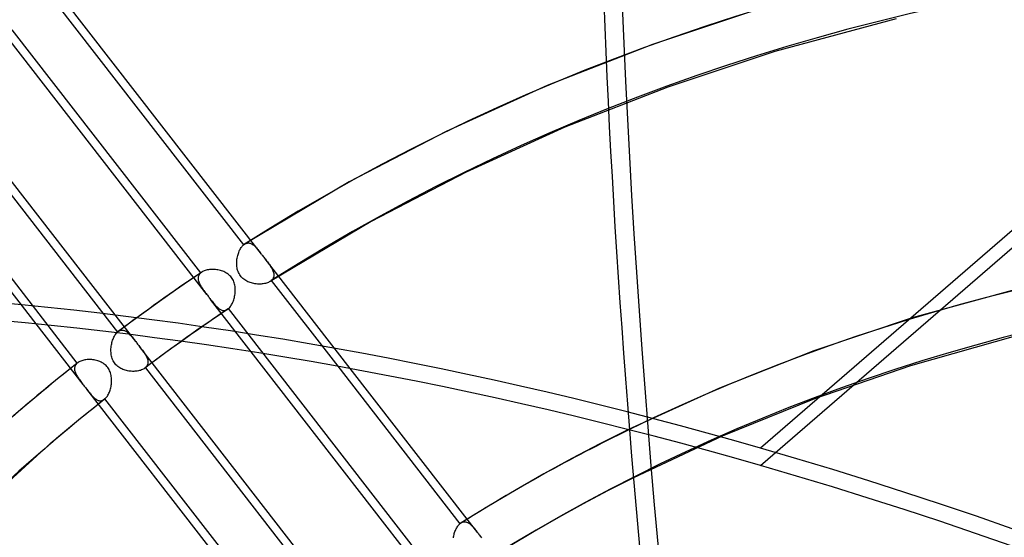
# Model space of a CAD drawing. Header units: millimetres. Extents: x -261 to 249, y -324 to 318.
# Tile 72 of 89: x -87 to -38, y 149 to 175. Entities that reach past the tile are written whole.
import ezdxf

# ---------------------------------------------------------------- set-up
doc = ezdxf.new("R2010")
doc.units = ezdxf.units.MM
doc.layers.add('MAIN-1', color=7, linetype='Continuous')
doc.layers.add('MAIN-2', color=7, linetype='Continuous')

msp = doc.modelspace()

# ---------------------------------------------------------------- linework, layer by layer
at = {"layer": 'MAIN-1'}
for p, q in [((-8.75, 189.01), (-50, 153.286)), ((-83.834, 156.471), (-86.178, 159.492)), ((-82.313, 158.783), (-82.29, 158.834)), ((-82.29, 158.834), (-82.265, 158.882)), ((-82.265, 158.882), (-82.238, 158.927)), ((-82.238, 158.927), (-82.21, 158.969)), ((-82.21, 158.969), (-82.181, 159.008)), ((-82.181, 159.008), (-82.15, 159.043)), ((-82.08, 159.106), (-82.08, 159.107)), ((-82.08, 159.107), (-82.08, 159.107)), ((-82.08, 159.107), (-82.08, 159.107)), ((-82.08, 159.107), (-82.08, 159.107)), ((-82.08, 159.106), (-82.08, 159.106)), ((-82.08, 159.106), (-82.08, 159.106)), ((-82.437, 158.253), (-82.432, 158.316)), ((-82.432, 158.316), (-82.425, 158.378)), ((-82.425, 158.378), (-82.415, 158.44)), ((-82.415, 158.44), (-82.403, 158.501)), ((-82.403, 158.501), (-82.389, 158.561)), ((-82.389, 158.561), (-82.373, 158.619)), ((-82.373, 158.619), (-82.355, 158.676)), ((-82.355, 158.676), (-82.335, 158.73)), ((-82.335, 158.73), (-82.313, 158.783)), ((-79.277, 158.364), (-79.584, 158.142)), ((-78.92, 158.621), (-79.277, 158.364)), ((-82.439, 158.191), (-82.437, 158.253)), ((-82.439, 158.128), (-82.439, 158.191)), ((-82.436, 158.066), (-82.439, 158.128)), ((-82.43, 158.004), (-82.436, 158.066)), ((-82.421, 157.943), (-82.43, 158.004)), ((-82.409, 157.883), (-82.421, 157.943)), ((-82.394, 157.823), (-82.409, 157.883)), ((-82.376, 157.765), (-82.394, 157.823)), ((-79.877, 157.928), (-80.168, 157.713)), ((-79.584, 158.142), (-79.877, 157.928)), ((-66.855, 147.045), (-75.436, 158.103)), ((-82.354, 157.707), (-82.376, 157.765)), ((-82.328, 157.652), (-82.354, 157.707)), ((-82.299, 157.598), (-82.328, 157.652)), ((-82.266, 157.546), (-82.299, 157.598)), ((-82.23, 157.498), (-82.266, 157.546)), ((-82.19, 157.452), (-82.23, 157.498)), ((-82.147, 157.409), (-82.19, 157.452)), ((-82.101, 157.369), (-82.147, 157.409)), ((-82.052, 157.332), (-82.101, 157.369)), ((-82.001, 157.298), (-82.052, 157.332)), ((-80.459, 157.497), (-80.75, 157.279)), ((-80.168, 157.713), (-80.459, 157.497)), ((-70.973, 145.426), (-80.383, 157.553)), ((-71.113, 157.373), (-65.014, 149.514)), ((-84.954, 156.864), (-85.452, 156.458)), ((-84.453, 157.268), (-84.954, 156.864)), ((-81.948, 157.268), (-82.001, 157.298)), ((-81.894, 157.24), (-81.948, 157.268)), ((-81.838, 157.216), (-81.894, 157.24)), ((-81.781, 157.195), (-81.838, 157.216)), ((-81.723, 157.177), (-81.781, 157.195)), ((-81.664, 157.161), (-81.723, 157.177)), ((-81.605, 157.148), (-81.664, 157.161)), ((-81.544, 157.138), (-81.605, 157.148)), ((-81.484, 157.13), (-81.544, 157.138)), ((-81.423, 157.125), (-81.484, 157.13)), ((-81.362, 157.122), (-81.423, 157.125)), ((-81.302, 157.122), (-81.362, 157.122)), ((-81.242, 157.124), (-81.302, 157.122)), ((-81.184, 157.129), (-81.242, 157.124)), ((-81.126, 157.136), (-81.184, 157.129)), ((-81.071, 157.146), (-81.126, 157.136)), ((-81.017, 157.159), (-81.071, 157.146)), ((-80.966, 157.173), (-81.017, 157.159)), ((-80.917, 157.19), (-80.966, 157.173)), ((-80.87, 157.209), (-80.917, 157.19)), ((-80.827, 157.23), (-80.87, 157.209)), ((-80.787, 157.254), (-80.827, 157.23)), ((-80.75, 157.279), (-80.787, 157.254)), ((-80.722, 157.3), (-71.31, 145.171)), ((-64.658, 149.744), (-70.49, 157.26)), ((-85.452, 156.458), (-85.948, 156.048)), ((-83.835, 156.472), (-83.803, 156.431)), ((-83.803, 156.431), (-83.772, 156.39)), ((-83.772, 156.39), (-83.74, 156.349)), ((-83.74, 156.349), (-83.709, 156.309)), ((-85.948, 156.048), (-86.441, 155.635)), ((-83.709, 156.309), (-83.677, 156.268)), ((-83.677, 156.268), (-83.646, 156.228)), ((-73.031, 142.549), (-83.646, 156.229)), ((-86.441, 155.635), (-86.931, 155.219)), ((-83.067, 155.482), (-83.552, 155.091)), ((-86.931, 155.219), (-87.418, 154.799)), ((-83.552, 155.091), (-84.035, 154.697)), ((-84.035, 154.697), (-84.515, 154.3)), ((-84.992, 153.9), (-85.467, 153.497)), ((-84.515, 154.3), (-84.992, 153.9)), ((-56.597, 154.214), (-58.021, 153.5)), ((-85.467, 153.497), (-85.939, 153.091)), ((-58.021, 153.5), (-59.431, 152.763)), ((-85.939, 153.091), (-89.635, 149.718)), ((-59.431, 152.763), (-60.825, 152.002)), ((-60.825, 152.002), (-62.213, 151.214)), ((-56.356, 151.81), (-57.616, 151.165)), ((-62.213, 151.214), (-63.593, 150.397)), ((-57.616, 151.165), (-58.861, 150.503)), ((-58.861, 150.503), (-60.088, 149.825)), ((-63.593, 150.397), (-64.956, 149.557)), ((-65.099, 149.424), (-65.072, 149.457)), ((-65.072, 149.457), (-65.043, 149.487)), ((-65.043, 149.487), (-65.014, 149.514)), ((-65.014, 149.514), (-65.005, 149.522)), ((-65.005, 149.522), (-64.995, 149.53)), ((-64.995, 149.53), (-64.985, 149.537)), ((-64.985, 149.537), (-64.976, 149.544)), ((-64.976, 149.544), (-64.966, 149.551)), ((-64.966, 149.551), (-64.956, 149.557)), ((-64.956, 149.557), (-64.956, 149.558)), ((-64.956, 149.558), (-64.956, 149.558)), ((-64.956, 149.558), (-64.956, 149.558)), ((-64.956, 149.558), (-64.956, 149.558)), ((-64.956, 149.558), (-64.955, 149.558)), ((-64.956, 149.557), (-64.956, 149.557)), ((-60.088, 149.825), (-61.302, 149.129)), ((-65.322, 148.914), (-65.309, 148.969)), ((-65.309, 148.969), (-65.295, 149.022)), ((-65.295, 149.022), (-65.279, 149.074)), ((-65.279, 149.074), (-65.261, 149.124)), ((-65.261, 149.124), (-65.242, 149.173)), ((-65.242, 149.173), (-65.221, 149.22)), ((-65.221, 149.22), (-65.199, 149.266)), ((-65.199, 149.266), (-65.176, 149.309)), ((-65.176, 149.309), (-65.151, 149.35)), ((-65.151, 149.35), (-65.126, 149.388)), ((-65.126, 149.388), (-65.099, 149.424)), ((-61.302, 149.129), (-62.504, 148.415)), ((-65.342, 148.803), (-65.333, 148.859)), ((-65.333, 148.859), (-65.322, 148.914))]:
    msp.add_line(p, q, dxfattribs=at)
for centre, major_axis, ratio, start_param, end_param in [((-0.5, -0.433), (159.408, -184.069), 0.75, 0.713724, 3.511855), ((-8.75, -7.578), (-148.606, 171.596), 0.75, -0.857072, 0), ((-50, -43.301), (-148.606, 171.596), 0.75, -0.857072, 0), ((-50, -43.301), (147.952, -170.84), 0.75, 2.284521, 3.141593), ((26.652, 23.082), (-114.071, 131.718), 0.75, -0.029523, 0), ((26.652, 23.082), (-102.531, 118.392), 0.75, -0.19647, -0.114977), ((37.401, 86.288), (51.073, -229.424), 0.352244, -1.94863, -1.568352), ((26.652, 23.082), (112.591, -130.009), 0.75, 3.141593, 3.855317), ((-50, -43.301), (-148.606, 171.596), 0.75, -3.141592, -0.857072), ((-50, -43.301), (147.952, -170.84), 0.75, 0, 2.284521)]:
    msp.add_ellipse(centre, major_axis=major_axis, ratio=ratio, start_param=start_param, end_param=end_param, dxfattribs=at)
at = {"layer": 'MAIN-2'}
for p, q in [((-50, 152.42), (-8.25, 188.577)), ((-74.928, 162.979), (-85.542, 176.657)), ((-85.236, 175.573), (-75.818, 163.437)), ((-49.951, 175.251), (-55.404, 173.445)), ((-77.652, 160.96), (-88.262, 174.632)), ((-43.232, 174.732), (-49.297, 173.088)), ((-77.955, 162.038), (-87.367, 174.168)), ((-55.404, 173.445), (-60.652, 171.392)), ((-49.297, 173.088), (-54.637, 171.319)), ((-81.202, 158.608), (-91.811, 172.28)), ((-91.519, 171.215), (-82.107, 159.085)), ((-60.652, 171.392), (-65.698, 169.102)), ((-54.637, 171.319), (-59.773, 169.31)), ((-86.178, 159.492), (-94.448, 170.148)), ((-84.122, 157.53), (-93.54, 169.666)), ((-59.773, 169.31), (-64.709, 167.07)), ((-65.698, 169.102), (-70.544, 166.582)), ((-64.709, 167.07), (-69.448, 164.606)), ((-70.544, 166.582), (-75.763, 163.479)), ((-69.448, 164.606), (-74.494, 161.607)), ((-75.99, 163.213), (-75.964, 163.258)), ((-75.964, 163.258), (-75.937, 163.3)), ((-75.937, 163.3), (-75.909, 163.34)), ((-75.909, 163.34), (-75.879, 163.376)), ((-75.879, 163.376), (-75.849, 163.408)), ((-75.849, 163.408), (-75.818, 163.437)), ((-75.818, 163.437), (-75.809, 163.445)), ((-75.809, 163.445), (-75.8, 163.453)), ((-75.8, 163.453), (-75.79, 163.46)), ((-75.79, 163.46), (-75.781, 163.467)), ((-75.781, 163.467), (-75.771, 163.473)), ((-75.771, 163.473), (-75.762, 163.479)), ((-75.762, 163.479), (-75.728, 163.499)), ((-75.728, 163.499), (-75.693, 163.514)), ((-75.693, 163.514), (-75.658, 163.525)), ((-75.658, 163.525), (-75.623, 163.531)), ((-75.623, 163.531), (-75.588, 163.534)), ((-75.588, 163.534), (-75.553, 163.532)), ((-75.553, 163.532), (-75.519, 163.526)), ((-75.519, 163.526), (-75.484, 163.517)), ((-75.484, 163.517), (-75.449, 163.503)), ((-75.449, 163.503), (-75.415, 163.487)), ((-75.415, 163.487), (-75.38, 163.466)), ((-75.38, 163.466), (-75.346, 163.443)), ((-75.346, 163.443), (-75.312, 163.416)), ((-75.312, 163.416), (-75.279, 163.387)), ((-75.279, 163.387), (-75.245, 163.356)), ((-75.245, 163.356), (-75.211, 163.322)), ((-75.211, 163.322), (-75.178, 163.285)), ((-75.178, 163.285), (-75.144, 163.247)), ((-75.144, 163.247), (-75.11, 163.207)), ((-76.146, 162.722), (-76.137, 162.782)), ((-76.137, 162.782), (-76.125, 162.841)), ((-76.125, 162.841), (-76.111, 162.899)), ((-76.111, 162.899), (-76.095, 162.956)), ((-76.095, 162.956), (-76.078, 163.011)), ((-76.078, 163.011), (-76.058, 163.065)), ((-76.058, 163.065), (-76.037, 163.116)), ((-76.037, 163.116), (-76.014, 163.166)), ((-76.014, 163.166), (-75.99, 163.213)), ((-75.11, 163.207), (-75.075, 163.165)), ((-75.075, 163.165), (-75.039, 163.121)), ((-75.039, 163.121), (-75.003, 163.075)), ((-75.003, 163.075), (-74.967, 163.028)), ((-74.967, 163.028), (-74.929, 162.98)), ((-74.929, 162.98), (-74.898, 162.94)), ((-74.898, 162.94), (-74.866, 162.899)), ((-74.866, 162.899), (-74.835, 162.859)), ((-74.835, 162.859), (-74.803, 162.818)), ((-74.803, 162.818), (-74.771, 162.777)), ((-74.771, 162.777), (-74.74, 162.736)), ((-70.49, 157.26), (-74.74, 162.737)), ((-74.74, 162.736), (-74.702, 162.687)), ((-76.161, 162.538), (-76.158, 162.6)), ((-76.161, 162.476), (-76.161, 162.538)), ((-76.157, 162.415), (-76.161, 162.476)), ((-76.158, 162.6), (-76.153, 162.661)), ((-76.151, 162.353), (-76.157, 162.415)), ((-76.153, 162.661), (-76.146, 162.722)), ((-76.142, 162.292), (-76.151, 162.353)), ((-76.13, 162.231), (-76.142, 162.292)), ((-74.702, 162.687), (-74.664, 162.638)), ((-74.664, 162.638), (-74.628, 162.591)), ((-74.628, 162.591), (-74.593, 162.543)), ((-74.593, 162.543), (-74.558, 162.497)), ((-74.558, 162.497), (-74.526, 162.451)), ((-74.526, 162.451), (-74.495, 162.406)), ((-74.495, 162.406), (-74.465, 162.361)), ((-74.465, 162.361), (-74.437, 162.316)), ((-74.437, 162.316), (-74.411, 162.272)), ((-74.411, 162.272), (-74.388, 162.228)), ((-77.906, 162.076), (-78.566, 161.628)), ((-78.084, 161.8), (-78.086, 161.76)), ((-78.086, 161.76), (-78.085, 161.721)), ((-78.078, 161.838), (-78.084, 161.8)), ((-78.068, 161.875), (-78.078, 161.838)), ((-78.054, 161.911), (-78.068, 161.875)), ((-78.035, 161.945), (-78.054, 161.911)), ((-78.013, 161.978), (-78.035, 161.945)), ((-77.986, 162.009), (-78.013, 161.978)), ((-77.955, 162.038), (-77.986, 162.009)), ((-77.947, 162.045), (-77.955, 162.038)), ((-77.939, 162.052), (-77.947, 162.045)), ((-77.931, 162.058), (-77.939, 162.052)), ((-77.922, 162.064), (-77.931, 162.058)), ((-77.914, 162.07), (-77.922, 162.064)), ((-77.905, 162.076), (-77.914, 162.07)), ((-77.866, 162.1), (-77.905, 162.076)), ((-77.824, 162.122), (-77.866, 162.1)), ((-77.779, 162.142), (-77.824, 162.122)), ((-77.731, 162.159), (-77.779, 162.142)), ((-77.68, 162.174), (-77.731, 162.159)), ((-77.627, 162.187), (-77.68, 162.174)), ((-77.573, 162.197), (-77.627, 162.187)), ((-77.516, 162.205), (-77.573, 162.197)), ((-77.459, 162.21), (-77.516, 162.205)), ((-77.4, 162.213), (-77.459, 162.21)), ((-77.34, 162.213), (-77.4, 162.213)), ((-77.28, 162.211), (-77.34, 162.213)), ((-77.219, 162.206), (-77.28, 162.211)), ((-77.158, 162.199), (-77.219, 162.206)), ((-77.097, 162.189), (-77.158, 162.199)), ((-77.036, 162.177), (-77.097, 162.189)), ((-76.977, 162.162), (-77.036, 162.177)), ((-76.918, 162.144), (-76.977, 162.162)), ((-76.86, 162.124), (-76.918, 162.144)), ((-76.804, 162.101), (-76.86, 162.124)), ((-76.749, 162.075), (-76.804, 162.101)), ((-76.695, 162.046), (-76.749, 162.075)), ((-76.644, 162.015), (-76.695, 162.046)), ((-76.594, 161.979), (-76.644, 162.015)), ((-76.546, 161.941), (-76.594, 161.979)), ((-76.501, 161.9), (-76.546, 161.941)), ((-76.46, 161.855), (-76.501, 161.9)), ((-76.422, 161.809), (-76.46, 161.855)), ((-76.387, 161.759), (-76.422, 161.809)), ((-76.356, 161.707), (-76.387, 161.759)), ((-76.114, 162.172), (-76.13, 162.231)), ((-76.094, 162.113), (-76.114, 162.172)), ((-76.071, 162.056), (-76.094, 162.113)), ((-76.043, 162.001), (-76.071, 162.056)), ((-76.012, 161.948), (-76.043, 162.001)), ((-75.978, 161.897), (-76.012, 161.948)), ((-75.94, 161.85), (-75.978, 161.897)), ((-75.899, 161.805), (-75.94, 161.85)), ((-75.855, 161.763), (-75.899, 161.805)), ((-75.807, 161.724), (-75.855, 161.763)), ((-74.388, 162.228), (-74.366, 162.184)), ((-74.353, 161.746), (-74.375, 161.713)), ((-74.366, 162.184), (-74.348, 162.141)), ((-74.334, 161.781), (-74.353, 161.746)), ((-74.348, 162.141), (-74.332, 162.098)), ((-74.32, 161.817), (-74.334, 161.781)), ((-74.332, 162.098), (-74.32, 162.055)), ((-74.32, 162.055), (-74.31, 162.014)), ((-74.31, 161.855), (-74.32, 161.817)), ((-74.31, 162.014), (-74.305, 161.973)), ((-74.305, 161.893), (-74.31, 161.855)), ((-74.305, 161.973), (-74.303, 161.932)), ((-74.303, 161.932), (-74.305, 161.893)), ((-78.566, 161.628), (-79.222, 161.174)), ((-78.085, 161.721), (-78.079, 161.68)), ((-78.079, 161.68), (-78.07, 161.638)), ((-78.07, 161.638), (-78.058, 161.596)), ((-78.058, 161.596), (-78.043, 161.554)), ((-78.043, 161.554), (-78.025, 161.511)), ((-78.025, 161.511), (-78.004, 161.468)), ((-78.004, 161.468), (-77.98, 161.424)), ((-77.98, 161.424), (-77.955, 161.38)), ((-77.955, 161.38), (-77.927, 161.336)), ((-77.927, 161.336), (-77.898, 161.291)), ((-77.898, 161.291), (-77.867, 161.246)), ((-76.328, 161.653), (-76.356, 161.707)), ((-76.304, 161.597), (-76.328, 161.653)), ((-76.284, 161.539), (-76.304, 161.597)), ((-76.267, 161.48), (-76.284, 161.539)), ((-76.253, 161.421), (-76.267, 161.48)), ((-76.243, 161.36), (-76.253, 161.421)), ((-76.236, 161.3), (-76.243, 161.36)), ((-76.232, 161.239), (-76.236, 161.3)), ((-75.758, 161.688), (-75.807, 161.724)), ((-75.706, 161.655), (-75.758, 161.688)), ((-75.652, 161.625), (-75.706, 161.655)), ((-75.597, 161.599), (-75.652, 161.625)), ((-75.541, 161.575), (-75.597, 161.599)), ((-75.484, 161.554), (-75.541, 161.575)), ((-75.426, 161.536), (-75.484, 161.554)), ((-75.367, 161.521), (-75.426, 161.536)), ((-75.307, 161.508), (-75.367, 161.521)), ((-75.247, 161.497), (-75.307, 161.508)), ((-75.186, 161.489), (-75.247, 161.497)), ((-75.126, 161.483), (-75.186, 161.489)), ((-75.065, 161.48), (-75.126, 161.483)), ((-75.005, 161.48), (-75.065, 161.48)), ((-74.946, 161.482), (-75.005, 161.48)), ((-74.888, 161.486), (-74.946, 161.482)), ((-74.831, 161.493), (-74.888, 161.486)), ((-74.776, 161.502), (-74.831, 161.493)), ((-74.723, 161.514), (-74.776, 161.502)), ((-74.672, 161.528), (-74.723, 161.514)), ((-74.623, 161.544), (-74.672, 161.528)), ((-74.577, 161.563), (-74.623, 161.544)), ((-74.535, 161.584), (-74.577, 161.563)), ((-74.495, 161.607), (-74.535, 161.584)), ((-74.484, 161.614), (-74.495, 161.607)), ((-74.473, 161.621), (-74.484, 161.614)), ((-74.463, 161.629), (-74.473, 161.621)), ((-74.453, 161.636), (-74.463, 161.629)), ((-74.443, 161.644), (-74.453, 161.636)), ((-74.433, 161.652), (-74.443, 161.644)), ((-74.402, 161.682), (-74.433, 161.652)), ((-74.433, 161.652), (-71.113, 157.373)), ((-74.375, 161.713), (-74.402, 161.682)), ((-36.887, 161.31), (-42.432, 159.791)), ((-79.222, 161.174), (-80.014, 160.616)), ((-77.867, 161.246), (-77.835, 161.2)), ((-77.835, 161.2), (-77.801, 161.154)), ((-77.801, 161.154), (-77.765, 161.107)), ((-77.765, 161.107), (-77.729, 161.059)), ((-77.729, 161.059), (-77.691, 161.01)), ((-77.691, 161.01), (-77.653, 160.961)), ((-77.653, 160.961), (-77.621, 160.92)), ((-77.621, 160.92), (-77.59, 160.879)), ((-77.59, 160.879), (-77.558, 160.838)), ((-77.558, 160.838), (-77.527, 160.798)), ((-77.527, 160.798), (-77.495, 160.757)), ((-76.291, 160.752), (-76.275, 160.81)), ((-76.275, 160.81), (-76.262, 160.87)), ((-76.262, 160.87), (-76.251, 160.931)), ((-76.251, 160.931), (-76.242, 160.992)), ((-76.242, 160.992), (-76.236, 161.054)), ((-76.236, 161.054), (-76.232, 161.116)), ((-76.231, 161.177), (-76.232, 161.239)), ((-76.232, 161.116), (-76.231, 161.177)), ((-80.014, 160.616), (-80.8, 160.052)), ((-77.495, 160.757), (-77.464, 160.717)), ((-75.436, 158.103), (-77.464, 160.718)), ((-77.464, 160.717), (-77.426, 160.668)), ((-77.426, 160.668), (-77.389, 160.621)), ((-77.389, 160.621), (-77.352, 160.574)), ((-77.352, 160.574), (-77.316, 160.53)), ((-77.316, 160.53), (-77.281, 160.487)), ((-77.281, 160.487), (-77.246, 160.447)), ((-77.246, 160.447), (-77.212, 160.408)), ((-77.212, 160.408), (-77.178, 160.371)), ((-77.178, 160.371), (-77.143, 160.336)), ((-77.143, 160.336), (-77.109, 160.304)), ((-77.109, 160.304), (-77.074, 160.275)), ((-77.074, 160.275), (-77.04, 160.248)), ((-76.571, 160.255), (-76.539, 160.284)), ((-76.539, 160.284), (-76.508, 160.318)), ((-76.508, 160.318), (-76.478, 160.354)), ((-76.478, 160.354), (-76.45, 160.395)), ((-76.45, 160.395), (-76.423, 160.438)), ((-76.423, 160.438), (-76.396, 160.485)), ((-76.396, 160.485), (-76.372, 160.534)), ((-76.372, 160.534), (-76.349, 160.585)), ((-76.349, 160.585), (-76.328, 160.639)), ((-76.328, 160.639), (-76.308, 160.694)), ((-76.308, 160.694), (-76.291, 160.752)), ((-80.8, 160.052), (-81.442, 159.582)), ((-76.975, 159.977), (-77.332, 159.733)), ((-77.04, 160.248), (-77.005, 160.224)), ((-77.005, 160.224), (-76.97, 160.204)), ((-76.617, 160.219), (-76.975, 159.977)), ((-76.97, 160.204), (-76.935, 160.187)), ((-76.935, 160.187), (-76.9, 160.174)), ((-76.9, 160.174), (-76.864, 160.165)), ((-76.864, 160.165), (-76.829, 160.16)), ((-76.829, 160.16), (-76.793, 160.159)), ((-76.793, 160.159), (-76.758, 160.162)), ((-76.758, 160.162), (-76.722, 160.17)), ((-76.722, 160.17), (-76.687, 160.182)), ((-76.687, 160.182), (-76.652, 160.198)), ((-76.652, 160.198), (-76.618, 160.219)), ((-76.618, 160.219), (-76.61, 160.224)), ((-76.61, 160.224), (-76.602, 160.23)), ((-76.602, 160.23), (-76.594, 160.236)), ((-76.594, 160.236), (-76.586, 160.242)), ((-76.586, 160.242), (-76.578, 160.248)), ((-76.578, 160.248), (-76.571, 160.255)), ((-67.158, 148.124), (-76.571, 160.255)), ((-42.432, 159.791), (-47.337, 158.152)), ((-81.442, 159.582), (-82.08, 159.106)), ((-77.689, 159.488), (-78.049, 159.237)), ((-77.332, 159.733), (-77.689, 159.488)), ((-82.15, 159.043), (-82.143, 159.05)), ((-82.143, 159.05), (-82.136, 159.058)), ((-82.136, 159.058), (-82.129, 159.065)), ((-82.129, 159.065), (-82.121, 159.072)), ((-82.121, 159.072), (-82.114, 159.079)), ((-82.114, 159.079), (-82.107, 159.085)), ((-82.107, 159.085), (-82.102, 159.089)), ((-82.102, 159.089), (-82.098, 159.092)), ((-82.098, 159.092), (-82.094, 159.096)), ((-82.094, 159.096), (-82.089, 159.1)), ((-82.089, 159.1), (-82.085, 159.103)), ((-82.085, 159.103), (-82.08, 159.106)), ((-82.08, 159.107), (-82.046, 159.13)), ((-82.046, 159.13), (-82.011, 159.148)), ((-82.011, 159.148), (-81.976, 159.163)), ((-81.976, 159.163), (-81.941, 159.173)), ((-81.941, 159.173), (-81.906, 159.178)), ((-81.906, 159.178), (-81.87, 159.179)), ((-81.87, 159.179), (-81.834, 159.176)), ((-81.834, 159.176), (-81.799, 159.169)), ((-81.799, 159.169), (-81.764, 159.158)), ((-81.764, 159.158), (-81.729, 159.144)), ((-81.729, 159.144), (-81.694, 159.125)), ((-81.694, 159.125), (-81.659, 159.104)), ((-81.659, 159.104), (-81.624, 159.079)), ((-81.624, 159.079), (-81.59, 159.052)), ((-81.59, 159.052), (-81.556, 159.022)), ((-81.556, 159.022), (-81.522, 158.989)), ((-81.522, 158.989), (-81.488, 158.954)), ((-81.488, 158.954), (-81.454, 158.918)), ((-81.454, 158.918), (-81.419, 158.879)), ((-81.419, 158.879), (-81.385, 158.838)), ((-81.385, 158.838), (-81.35, 158.795)), ((-81.35, 158.795), (-81.314, 158.751)), ((-78.47, 158.941), (-78.92, 158.621)), ((-78.049, 159.237), (-78.47, 158.941)), ((-37.169, 158.911), (-42.515, 157.399)), ((-81.314, 158.751), (-81.278, 158.705)), ((-81.278, 158.705), (-81.24, 158.658)), ((-81.24, 158.658), (-81.203, 158.609)), ((-81.203, 158.609), (-81.171, 158.569)), ((-81.171, 158.569), (-81.14, 158.528)), ((-81.14, 158.528), (-81.109, 158.488)), ((-81.109, 158.488), (-81.077, 158.447)), ((-81.077, 158.447), (-81.045, 158.406)), ((-81.045, 158.406), (-81.013, 158.365)), ((-80.383, 157.553), (-81.014, 158.366)), ((-81.013, 158.365), (-80.976, 158.316)), ((-80.976, 158.316), (-80.939, 158.268)), ((-80.939, 158.268), (-80.903, 158.221)), ((-80.903, 158.221), (-80.868, 158.174)), ((-80.868, 158.174), (-80.834, 158.129)), ((-80.834, 158.129), (-80.802, 158.083)), ((-80.802, 158.083), (-80.771, 158.039)), ((-80.771, 158.039), (-80.742, 157.994)), ((-80.742, 157.994), (-80.715, 157.95)), ((-80.715, 157.95), (-80.69, 157.907)), ((-80.69, 157.907), (-80.667, 157.863)), ((-80.667, 157.863), (-80.647, 157.82)), ((-80.647, 157.82), (-80.629, 157.778)), ((-47.337, 158.152), (-52.058, 156.29)), ((-84.337, 157.36), (-84.395, 157.314)), ((-84.279, 157.406), (-84.337, 157.36)), ((-84.221, 157.452), (-84.279, 157.406)), ((-84.246, 157.334), (-84.253, 157.296)), ((-84.236, 157.37), (-84.246, 157.334)), ((-84.221, 157.405), (-84.236, 157.37)), ((-84.163, 157.498), (-84.221, 157.452)), ((-84.202, 157.438), (-84.221, 157.405)), ((-84.179, 157.471), (-84.202, 157.438)), ((-84.153, 157.501), (-84.179, 157.471)), ((-84.105, 157.544), (-84.163, 157.498)), ((-84.122, 157.53), (-84.153, 157.501)), ((-84.119, 157.533), (-84.122, 157.53)), ((-84.116, 157.535), (-84.119, 157.533)), ((-84.114, 157.538), (-84.116, 157.535)), ((-84.111, 157.54), (-84.114, 157.538)), ((-84.108, 157.542), (-84.111, 157.54)), ((-84.105, 157.545), (-84.108, 157.542)), ((-84.07, 157.57), (-84.105, 157.545)), ((-84.032, 157.594), (-84.07, 157.57)), ((-83.99, 157.615), (-84.032, 157.594)), ((-83.946, 157.635), (-83.99, 157.615)), ((-83.899, 157.652), (-83.946, 157.635)), ((-83.85, 157.668), (-83.899, 157.652)), ((-83.798, 157.681), (-83.85, 157.668)), ((-83.745, 157.692), (-83.798, 157.681)), ((-83.691, 157.701), (-83.745, 157.692)), ((-83.634, 157.707), (-83.691, 157.701)), ((-83.577, 157.711), (-83.634, 157.707)), ((-83.519, 157.712), (-83.577, 157.711)), ((-83.46, 157.711), (-83.519, 157.712)), ((-83.4, 157.708), (-83.46, 157.711)), ((-83.34, 157.702), (-83.4, 157.708)), ((-83.28, 157.694), (-83.34, 157.702)), ((-83.22, 157.683), (-83.28, 157.694)), ((-83.161, 157.669), (-83.22, 157.683)), ((-83.101, 157.652), (-83.161, 157.669)), ((-83.043, 157.633), (-83.101, 157.652)), ((-82.986, 157.61), (-83.043, 157.633)), ((-82.93, 157.584), (-82.986, 157.61)), ((-82.875, 157.555), (-82.93, 157.584)), ((-82.823, 157.523), (-82.875, 157.555)), ((-82.772, 157.488), (-82.823, 157.523)), ((-82.724, 157.449), (-82.772, 157.488)), ((-82.679, 157.407), (-82.724, 157.449)), ((-82.638, 157.362), (-82.679, 157.407)), ((-82.599, 157.314), (-82.638, 157.362)), ((-80.692, 157.331), (-80.722, 157.301)), ((-80.665, 157.362), (-80.692, 157.331)), ((-80.642, 157.394), (-80.665, 157.362)), ((-80.624, 157.428), (-80.642, 157.394)), ((-80.629, 157.778), (-80.615, 157.736)), ((-80.609, 157.463), (-80.624, 157.428)), ((-80.615, 157.736), (-80.603, 157.695)), ((-80.598, 157.499), (-80.609, 157.463)), ((-80.603, 157.695), (-80.595, 157.654)), ((-80.592, 157.537), (-80.598, 157.499)), ((-80.595, 157.654), (-80.59, 157.614)), ((-80.589, 157.575), (-80.592, 157.537)), ((-80.59, 157.614), (-80.589, 157.575)), ((-42.515, 157.399), (-47.313, 155.752)), ((-84.395, 157.314), (-84.453, 157.268)), ((-84.253, 157.296), (-84.256, 157.258)), ((-84.256, 157.258), (-84.255, 157.219)), ((-84.255, 157.219), (-84.251, 157.18)), ((-84.251, 157.18), (-84.243, 157.139)), ((-84.243, 157.139), (-84.232, 157.098)), ((-84.232, 157.098), (-84.217, 157.056)), ((-84.217, 157.056), (-84.2, 157.014)), ((-84.2, 157.014), (-84.18, 156.972)), ((-84.18, 156.972), (-84.157, 156.929)), ((-84.157, 156.929), (-84.133, 156.885)), ((-84.133, 156.885), (-84.106, 156.842)), ((-84.106, 156.842), (-84.077, 156.798)), ((-82.565, 157.264), (-82.599, 157.314)), ((-82.534, 157.211), (-82.565, 157.264)), ((-82.506, 157.156), (-82.534, 157.211)), ((-82.482, 157.098), (-82.506, 157.156)), ((-82.462, 157.04), (-82.482, 157.098)), ((-82.445, 156.98), (-82.462, 157.04)), ((-82.431, 156.92), (-82.445, 156.98)), ((-82.421, 156.859), (-82.431, 156.92)), ((-82.414, 156.798), (-82.421, 156.859)), ((-80.745, 157.283), (-80.75, 157.279)), ((-80.741, 157.286), (-80.745, 157.283)), ((-80.736, 157.29), (-80.741, 157.286)), ((-80.731, 157.294), (-80.736, 157.29)), ((-80.727, 157.298), (-80.731, 157.294)), ((-80.722, 157.301), (-80.727, 157.298)), ((-80.722, 157.301), (-80.722, 157.3)), ((-84.077, 156.798), (-84.047, 156.753)), ((-84.047, 156.753), (-84.015, 156.708)), ((-84.015, 156.708), (-83.981, 156.663)), ((-83.981, 156.663), (-83.946, 156.616)), ((-83.946, 156.616), (-83.91, 156.569)), ((-83.91, 156.569), (-83.873, 156.521)), ((-83.873, 156.521), (-83.835, 156.472)), ((-82.448, 156.305), (-82.436, 156.365)), ((-82.436, 156.365), (-82.425, 156.427)), ((-82.425, 156.427), (-82.417, 156.488)), ((-82.417, 156.488), (-82.412, 156.55)), ((-82.409, 156.737), (-82.414, 156.798)), ((-82.412, 156.55), (-82.408, 156.613)), ((-82.408, 156.675), (-82.409, 156.737)), ((-82.408, 156.613), (-82.408, 156.675)), ((-83.646, 156.228), (-83.608, 156.179)), ((-83.608, 156.179), (-83.57, 156.131)), ((-83.57, 156.131), (-83.534, 156.085)), ((-83.534, 156.085), (-83.497, 156.04)), ((-83.497, 156.04), (-83.462, 155.997)), ((-83.462, 155.997), (-83.427, 155.955)), ((-83.427, 155.955), (-83.392, 155.916)), ((-83.392, 155.916), (-83.357, 155.878)), ((-83.357, 155.878), (-83.322, 155.843)), ((-83.322, 155.843), (-83.288, 155.81)), ((-82.675, 155.809), (-82.646, 155.846)), ((-82.646, 155.846), (-82.617, 155.886)), ((-82.617, 155.886), (-82.59, 155.93)), ((-82.59, 155.93), (-82.565, 155.977)), ((-82.565, 155.977), (-82.541, 156.026)), ((-82.541, 156.026), (-82.519, 156.078)), ((-82.519, 156.078), (-82.498, 156.132)), ((-82.498, 156.132), (-82.48, 156.188)), ((-82.48, 156.188), (-82.463, 156.246)), ((-82.463, 156.246), (-82.448, 156.305)), ((-52.058, 156.29), (-56.597, 154.214)), ((-83.288, 155.81), (-83.253, 155.779)), ((-83.253, 155.779), (-83.218, 155.751)), ((-83.218, 155.751), (-83.182, 155.726)), ((-83.182, 155.726), (-83.147, 155.705)), ((-83.147, 155.705), (-83.111, 155.687)), ((-83.111, 155.687), (-83.075, 155.672)), ((-83.075, 155.672), (-83.039, 155.661)), ((-83.015, 155.524), (-83.067, 155.482)), ((-83.039, 155.661), (-83.003, 155.655)), ((-82.963, 155.565), (-83.015, 155.524)), ((-83.003, 155.655), (-82.967, 155.652)), ((-82.967, 155.652), (-82.931, 155.654)), ((-82.91, 155.607), (-82.963, 155.565)), ((-82.931, 155.654), (-82.895, 155.66)), ((-82.858, 155.649), (-82.91, 155.607)), ((-82.895, 155.66), (-82.859, 155.671)), ((-82.859, 155.671), (-82.823, 155.687)), ((-82.806, 155.69), (-82.858, 155.649)), ((-82.823, 155.687), (-82.788, 155.707)), ((-82.753, 155.732), (-82.806, 155.69)), ((-82.788, 155.707), (-82.754, 155.732)), ((-82.754, 155.732), (-82.751, 155.734)), ((-82.751, 155.734), (-82.748, 155.736)), ((-82.748, 155.736), (-82.745, 155.738)), ((-82.745, 155.738), (-82.743, 155.741)), ((-82.743, 155.741), (-82.74, 155.743)), ((-82.74, 155.743), (-82.737, 155.746)), ((-82.737, 155.746), (-82.705, 155.775)), ((-73.318, 143.607), (-82.737, 155.746)), ((-82.705, 155.775), (-82.675, 155.809)), ((-47.313, 155.752), (-51.926, 153.886)), ((-51.926, 153.886), (-56.356, 151.81)), ((-64.955, 149.558), (-64.921, 149.577)), ((-64.921, 149.577), (-64.887, 149.592)), ((-64.887, 149.592), (-64.852, 149.602)), ((-64.852, 149.602), (-64.818, 149.609)), ((-64.818, 149.609), (-64.783, 149.611)), ((-64.783, 149.611), (-64.748, 149.609)), ((-64.748, 149.609), (-64.713, 149.603)), ((-64.713, 149.603), (-64.679, 149.594)), ((-64.679, 149.594), (-64.644, 149.58)), ((-64.125, 149.058), (-64.658, 149.744)), ((-64.644, 149.58), (-64.61, 149.564)), ((-64.61, 149.564), (-64.576, 149.543)), ((-64.576, 149.543), (-64.542, 149.52)), ((-64.542, 149.52), (-64.508, 149.493)), ((-64.508, 149.493), (-64.474, 149.464)), ((-64.474, 149.464), (-64.441, 149.433)), ((-64.441, 149.433), (-64.407, 149.399)), ((-64.407, 149.399), (-64.374, 149.363)), ((-64.374, 149.363), (-64.34, 149.325)), ((-64.34, 149.325), (-64.306, 149.285)), ((-64.306, 149.285), (-64.271, 149.243)), ((-64.271, 149.243), (-64.236, 149.199)), ((-64.236, 149.199), (-64.2, 149.153)), ((-64.2, 149.153), (-64.163, 149.107)), ((-64.163, 149.107), (-64.126, 149.058)), ((-64.126, 149.058), (-64.095, 149.018)), ((-64.095, 149.018), (-64.063, 148.978)), ((-64.063, 148.978), (-64.032, 148.937)), ((-64.032, 148.937), (-64, 148.896)), ((-64, 148.896), (-63.968, 148.855)), ((-63.968, 148.855), (-63.937, 148.814))]:
    msp.add_line(p, q, dxfattribs=at)
for centre, major_axis, ratio, start_param, end_param in [((15.652, 13.555), (-163.487, 188.778), 0.75, -1.616769, -0.097375), ((15.652, 13.555), (162.007, -187.07), 0.75, 1.525602, 3.043439), ((10.152, 8.792), (-163.487, 188.778), 0.75, -1.616769, -0.097375), ((21.152, 18.319), (-156.089, 180.236), 0.75, -1.614712, -0.099432), ((10.152, 8.792), (162.007, -187.07), 0.75, 1.524472, 3.04457), ((21.152, 18.319), (154.61, -178.528), 0.75, 1.526863, 3.042179), ((4.652, 4.029), (-163.487, 188.778), 0.75, -1.616769, -0.097375), ((4.652, 4.029), (162.007, -187.07), 0.75, 1.524472, 3.04457), ((26.652, 23.082), (-148.691, 171.694), 0.75, -1.613324, -0.10082), ((26.652, 23.082), (147.212, -169.986), 0.75, 1.529278, 3.039764), ((0, 0), (-158.754, 183.313), 0.75, -2.427868, 0.713724), ((26.652, 23.082), (-137.151, 158.369), 0.75, -1.610102, -0.104042), ((26.652, 23.082), (135.672, -156.66), 0.75, 1.531844, 3.037198), ((26.652, 23.082), (-125.611, 145.043), 0.75, -1.607127, -0.107017), ((26.652, 23.082), (124.132, -143.335), 0.75, 1.534887, 3.034154), ((-8.25, -7.145), (-147.952, 170.84), 0.75, -0.857072, 0.16365), ((26.652, 23.082), (-114.071, 131.718), 0.75, -1.60355, -0.110594), ((-21.957, -77.438), (62.564, -281.044), 0.352244, 2.294597, 2.892143), ((-21.043, -77.234), (-62.564, 281.044), 0.352244, -0.853061, -0.24945), ((26.652, 23.082), (112.591, -130.009), 0.75, 1.538555, 3.030487), ((38.315, 86.491), (-51.073, 229.424), 0.352244, 1.007187, 1.573241), ((37.401, 86.288), (51.073, -229.424), 0.352244, -2.134405, -1.94863), ((26.652, 23.082), (101.051, -116.684), 0.75, 1.543061, 3.025981), ((26.652, 23.082), (-102.531, 118.392), 0.75, -1.599167, -0.19647), ((26.652, 23.082), (-90.99, 105.067), 0.75, -1.59367, -0.120474), ((26.652, 23.082), (-114.071, 131.718), 0.75, -0.09113, -0.052217), ((26.652, 23.082), (89.511, -103.358), 0.75, 1.54873, 3.020312), ((26.652, 23.082), (112.591, -130.009), 0.75, 3.050207, 3.089631), ((26.652, 23.082), (-114.071, 131.718), 0.75, -0.032753, -0.029523), ((26.652, 23.082), (112.591, -130.009), 0.75, 3.109351, 3.141593)]:
    msp.add_ellipse(centre, major_axis=major_axis, ratio=ratio, start_param=start_param, end_param=end_param, dxfattribs=at)

doc.saveas('drawing.dxf')
